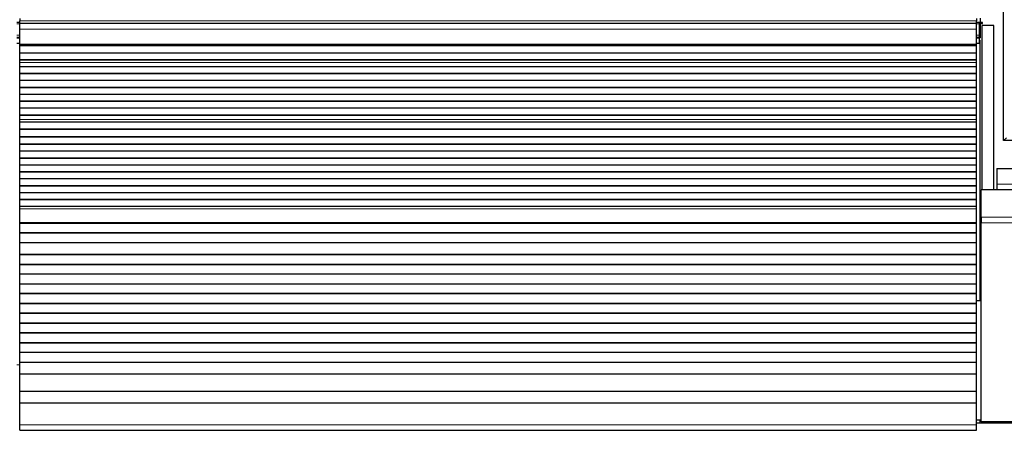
# Model space of a CAD drawing. Header units: inches. Extents: x 0 to 17820, y -10 to 12600.
# Tile 173 of 256: x 4732 to 5737, y 10052 to 10472. Entities that reach past the tile are written whole.
import ezdxf

# ---------------------------------------------------------------- set-up
doc = ezdxf.new("R2010")
doc.units = ezdxf.units.IN
doc.layers.add('1', color=7, linetype='Continuous', true_color=0xffffff)
doc.layers.add('254', color=7, linetype='Continuous', true_color=0xffffff)
doc.styles.add('latin_extended', font='simplex.shx')
doc.dimstyles.get("Standard").update_dxf_attribs({"dimtxt": 0.18, "dimasz": 0.18, "dimexe": 0.18, "dimexo": 0.0625, "dimgap": 0.09, "dimtad": 0, "dimtih": 1, "dimtoh": 1, "dimdec": 4, "dimzin": 0, "dimdsep": 46, "dimtxsty": 'Standard', "dimcen": 0.09, "dimadec": 0, "dimazin": 0, "dimtfac": 1, "dimtdec": 4, "dimtofl": 0, "dimtmove": 0, "dimatfit": 3, "dimfxl": 1, "dimtolj": 1, "dimtzin": 0, "dimarcsym": 0})

# ---------------------------------------------------------------- blocks, each defined once
blk = doc.blocks.new('_U1')
at = {"layer": '254', "color": 3, "linetype": 'Continuous', "lineweight": 13, "transparency": 16777216}
for p, q in [((1291.6, 10505.9), (1291.6, 7002.9)), ((6453.1, 8695.9), (6453.1, 7002.9)), ((1396.6, 7032.9), (6348.1, 7032.9))]:
    blk.add_line(p, q, dxfattribs=at)
at = {"layer": '254', "color": 3, "transparency": 16777216}
for points in [[(1396.6, 7050.4), (1396.6, 7015.4), (1291.6, 7032.9)], [(6348.1, 7015.4), (6348.1, 7050.4), (6453.1, 7032.9)]]:
    blk.add_solid(points, dxfattribs=at)
at = {"layer": 'Defpoints', "color": 0, "transparency": 16777216}
for p in [(1291.6, 10535.9), (6453.1, 8725.9), (6453.1, 7032.9)]:
    blk.add_point(p, dxfattribs=at)
at = {"layer": '254', "color": 2, "lineweight": 13, "transparency": 16777216, "insert": (3697.4, 7190.4), "char_height": 105, "attachment_point": 1, "style": 'latin_extended'}
blk.add_mtext('\\A1;5162', dxfattribs=at)

msp = doc.modelspace()

# ---------------------------------------------------------------- linework, layer by layer
at = {"layer": '1', "color": 2, "linetype": 'Continuous', "lineweight": 25}
for p, q in [((5736.143, 10348.401), (5736.143, 11148.401)), ((4731.643, 10468.901), (4728.636, 10468.901)), ((4731.643, 10472.901), (4731.643, 10470.537)), ((4731.643, 10467.901), (4731.643, 10470.537)), ((4731.643, 10462.043), (4731.643, 10467.901)), ((5708.643, 10467.901), (4731.643, 10467.901)), ((5711.643, 10468.901), (5708.636, 10468.901)), ((5708.643, 10472.901), (5708.643, 10470.537)), ((5708.643, 10467.901), (5708.643, 10470.537)), ((5708.643, 10462.043), (5708.643, 10467.901)), ((5711.643, 10467.378), (5711.643, 10468.901)), ((5711.643, 10455.939), (5711.643, 10467.378)), ((5712.143, 10473.296), (5712.143, 10468.47)), ((5714.643, 10468.796), (5712.143, 10468.796)), ((5712.143, 10468.47), (5712.143, 10453.296)), ((5712.143, 10467.796), (5714.643, 10467.796)), ((5714.185, 10297.945), (5714.185, 10465.901)), ((5726.185, 10465.901), (5714.185, 10465.901)), ((5714.643, 10467.796), (5714.643, 10468.796)), ((5726.185, 10297.946), (5726.185, 10465.901)), ((4731.643, 10446.56), (4731.643, 10462.043)), ((5708.643, 10446.56), (5708.643, 10462.043)), ((5711.643, 10453.401), (5711.643, 10455.939)), ((4731.643, 10453.401), (4728.636, 10453.401)), ((4731.643, 10447.401), (4728.636, 10447.401)), ((4731.643, 10446.136), (4731.643, 10446.56)), ((4731.643, 10445.712), (4731.643, 10446.136)), ((4731.643, 10445.045), (4731.643, 10445.712)), ((5708.643, 10445.712), (4731.643, 10445.712)), ((5708.643, 10445.045), (4731.643, 10445.045)), ((4731.643, 10444.909), (4731.643, 10445.045)), ((4731.643, 10437.677), (4731.643, 10444.909)), ((5708.643, 10444.909), (4731.643, 10444.909)), ((5711.643, 10453.401), (5708.636, 10453.401)), ((5711.643, 10447.401), (5708.636, 10447.401)), ((5708.643, 10446.136), (5708.643, 10446.56)), ((5708.643, 10445.712), (5708.643, 10446.136)), ((5708.643, 10445.045), (5708.643, 10445.712)), ((5708.643, 10444.909), (5708.643, 10445.045)), ((5708.643, 10437.677), (5708.643, 10444.909)), ((5711.64, 10453.296), (5712.143, 10453.296)), ((5711.643, 10452.901), (5711.643, 10453.401)), ((5711.643, 10447.901), (5711.643, 10452.901)), ((5711.643, 10450.901), (5712.143, 10450.901)), ((5711.643, 10447.401), (5711.643, 10447.901)), ((5712.143, 10184.901), (5712.143, 10450.901)), ((4731.643, 10430.743), (4731.643, 10437.677)), ((5708.643, 10437.677), (4731.643, 10437.677)), ((5708.643, 10430.743), (5708.643, 10437.677)), ((4731.643, 10430.39), (4731.643, 10430.743)), ((5708.643, 10430.743), (4731.643, 10430.743)), ((4731.643, 10427.941), (4731.643, 10430.39)), ((5708.643, 10430.39), (4731.643, 10430.39)), ((4731.643, 10427.915), (4731.643, 10427.941)), ((4731.643, 10423.721), (4731.643, 10427.915)), ((5708.643, 10430.39), (5708.643, 10430.743)), ((5708.643, 10427.941), (5708.643, 10430.39)), ((5708.643, 10427.915), (5708.643, 10427.941)), ((5708.643, 10423.721), (5708.643, 10427.915)), ((4731.643, 10416.65), (4731.643, 10423.721)), ((5708.643, 10423.721), (4731.643, 10423.721)), ((4731.643, 10416.296), (4731.643, 10416.65)), ((5708.643, 10416.65), (4731.643, 10416.65)), ((4731.643, 10409.579), (4731.643, 10416.296)), ((5708.643, 10416.296), (4731.643, 10416.296)), ((5708.643, 10416.65), (5708.643, 10423.721)), ((5708.643, 10416.296), (5708.643, 10416.65)), ((5708.643, 10409.579), (5708.643, 10416.296)), ((4731.643, 10402.508), (4731.643, 10409.579)), ((5708.643, 10409.579), (4731.643, 10409.579)), ((5708.643, 10402.508), (5708.643, 10409.579)), ((4731.643, 10402.154), (4731.643, 10402.508)), ((5708.643, 10402.508), (4731.643, 10402.508)), ((4731.643, 10395.437), (4731.643, 10402.154)), ((5708.643, 10402.154), (4731.643, 10402.154)), ((4731.643, 10388.366), (4731.643, 10395.437)), ((5708.643, 10395.437), (4731.643, 10395.437)), ((5708.643, 10402.154), (5708.643, 10402.508)), ((5708.643, 10395.437), (5708.643, 10402.154)), ((5708.643, 10388.366), (5708.643, 10395.437)), ((4731.643, 10388.012), (4731.643, 10388.366)), ((5708.643, 10388.366), (4731.643, 10388.366)), ((4731.643, 10381.294), (4731.643, 10388.012)), ((5708.643, 10388.012), (4731.643, 10388.012)), ((5708.643, 10388.012), (5708.643, 10388.366)), ((5708.643, 10381.294), (5708.643, 10388.012)), ((4731.643, 10374.223), (4731.643, 10381.294)), ((5708.643, 10381.294), (4731.643, 10381.294)), ((4731.643, 10373.87), (4731.643, 10374.223)), ((5708.643, 10374.223), (4731.643, 10374.223)), ((5708.643, 10374.223), (5708.643, 10381.294)), ((5708.643, 10373.87), (5708.643, 10374.223)), ((4731.643, 10369.676), (4731.643, 10373.87)), ((5708.643, 10373.87), (4731.643, 10373.87)), ((4731.643, 10369.649), (4731.643, 10369.676)), ((4731.643, 10367.105), (4731.643, 10369.649)), ((4731.643, 10367.098), (4731.643, 10367.105)), ((5708.643, 10367.105), (4731.643, 10367.105)), ((4731.643, 10359.892), (4731.643, 10367.098)), ((5708.643, 10367.098), (4731.643, 10367.098)), ((5708.643, 10369.676), (5708.643, 10373.87)), ((5708.643, 10369.649), (5708.643, 10369.676)), ((5708.643, 10367.105), (5708.643, 10369.649)), ((5708.643, 10367.098), (5708.643, 10367.105)), ((5708.643, 10359.892), (5708.643, 10367.098)), ((4731.643, 10359.539), (4731.643, 10359.892)), ((5708.643, 10359.892), (4731.643, 10359.892)), ((4731.643, 10352.017), (4731.643, 10359.539)), ((5708.643, 10359.539), (4731.643, 10359.539)), ((5708.643, 10359.539), (5708.643, 10359.892)), ((5708.643, 10352.017), (5708.643, 10359.539)), ((4731.643, 10351.596), (4731.643, 10352.017)), ((5708.643, 10352.017), (4731.643, 10352.017)), ((4731.643, 10344.525), (4731.643, 10351.596)), ((5708.643, 10351.596), (4731.643, 10351.596)), ((4731.643, 10344.171), (4731.643, 10344.525)), ((5708.643, 10344.525), (4731.643, 10344.525)), ((4731.643, 10337.454), (4731.643, 10344.171)), ((5708.643, 10344.171), (4731.643, 10344.171)), ((5708.643, 10351.596), (5708.643, 10352.017)), ((5708.643, 10344.525), (5708.643, 10351.596)), ((5708.643, 10344.171), (5708.643, 10344.525)), ((5708.643, 10337.454), (5708.643, 10344.171)), ((5738.943, 10351.201), (5736.143, 10348.401)), ((5758.143, 10348.401), (5736.143, 10348.401)), ((4731.643, 10330.383), (4731.643, 10337.454)), ((5708.643, 10337.454), (4731.643, 10337.454)), ((5708.643, 10330.383), (5708.643, 10337.454)), ((4731.643, 10330.029), (4731.643, 10330.383)), ((5708.643, 10330.383), (4731.643, 10330.383)), ((4731.643, 10323.312), (4731.643, 10330.029)), ((5708.643, 10330.029), (4731.643, 10330.029)), ((5708.643, 10330.029), (5708.643, 10330.383)), ((5708.643, 10323.312), (5708.643, 10330.029)), ((4731.643, 10316.241), (4731.643, 10323.312)), ((5708.643, 10323.312), (4731.643, 10323.312)), ((4731.643, 10315.887), (4731.643, 10316.241)), ((5708.643, 10316.241), (4731.643, 10316.241)), ((4731.643, 10309.17), (4731.643, 10315.887)), ((5708.643, 10315.887), (4731.643, 10315.887)), ((5708.643, 10316.241), (5708.643, 10323.312)), ((5708.643, 10315.887), (5708.643, 10316.241)), ((5708.643, 10309.17), (5708.643, 10315.887)), ((5729.143, 10319.901), (5729.143, 10303.901)), ((5729.143, 10319.901), (5746.144, 10319.901)), ((4731.643, 10302.098), (4731.643, 10309.17)), ((5708.643, 10309.17), (4731.643, 10309.17)), ((5708.643, 10302.098), (5708.643, 10309.17)), ((5729.143, 10303.901), (5729.143, 10297.901)), ((4731.643, 10301.745), (4731.643, 10302.098)), ((5708.643, 10302.098), (4731.643, 10302.098)), ((4731.643, 10295.027), (4731.643, 10301.745)), ((5708.643, 10301.745), (4731.643, 10301.745)), ((4731.643, 10287.956), (4731.643, 10295.027)), ((5708.643, 10295.027), (4731.643, 10295.027)), ((5708.643, 10301.745), (5708.643, 10302.098)), ((5708.643, 10295.027), (5708.643, 10301.745)), ((5708.643, 10287.956), (5708.643, 10295.027)), ((5713.143, 10269.931), (5713.143, 10297.944)), ((6203.143, 10297.944), (5713.143, 10297.944)), ((4731.643, 10287.603), (4731.643, 10287.956)), ((5708.643, 10287.956), (4731.643, 10287.956)), ((4731.643, 10280.885), (4731.643, 10287.603)), ((5708.643, 10287.603), (4731.643, 10287.603)), ((5708.643, 10287.603), (5708.643, 10287.956)), ((5708.643, 10280.885), (5708.643, 10287.603)), ((4731.643, 10278.611), (4731.643, 10280.885)), ((5708.643, 10280.885), (4731.643, 10280.885)), ((4731.643, 10264.469), (4731.643, 10278.611)), ((5708.643, 10278.611), (5708.643, 10280.885)), ((5708.643, 10264.469), (5708.643, 10278.611)), ((4731.643, 10263.754), (4731.643, 10264.469)), ((4731.643, 10263.504), (4731.643, 10263.754)), ((5708.643, 10263.754), (4731.643, 10263.754)), ((4731.643, 10254.004), (4731.643, 10263.504)), ((5708.643, 10263.504), (4731.643, 10263.504)), ((5708.643, 10263.754), (5708.643, 10264.469)), ((5708.643, 10263.504), (5708.643, 10263.754)), ((5708.643, 10254.004), (5708.643, 10263.504)), ((5713.143, 10269.931), (5713.143, 10264.274)), ((5713.143, 10060.916), (5713.143, 10264.274)), ((4731.643, 10253.754), (4731.643, 10254.004)), ((5708.643, 10254.004), (4731.643, 10254.004)), ((4731.643, 10243.754), (4731.643, 10253.754)), ((5708.643, 10253.754), (4731.643, 10253.754)), ((5708.643, 10253.754), (5708.643, 10254.004)), ((5708.643, 10243.754), (5708.643, 10253.754)), ((4731.643, 10232.004), (4731.643, 10243.754)), ((5708.643, 10243.754), (4731.643, 10243.754)), ((5708.643, 10232.004), (5708.643, 10243.754)), ((4731.643, 10231.754), (4731.643, 10232.004)), ((5708.643, 10232.004), (4731.643, 10232.004)), ((4731.643, 10221.754), (4731.643, 10231.754)), ((5708.643, 10231.754), (4731.643, 10231.754)), ((5708.643, 10231.754), (5708.643, 10232.004)), ((5708.643, 10221.754), (5708.643, 10231.754)), ((4731.643, 10221.504), (4731.643, 10221.754)), ((5708.643, 10221.754), (4731.643, 10221.754)), ((4731.643, 10212.004), (4731.643, 10221.504)), ((5708.643, 10221.504), (4731.643, 10221.504)), ((5708.643, 10221.504), (5708.643, 10221.754)), ((5708.643, 10212.004), (5708.643, 10221.504)), ((4731.643, 10211.754), (4731.643, 10212.004)), ((5708.643, 10212.004), (4731.643, 10212.004)), ((4731.643, 10201.754), (4731.643, 10211.754)), ((5708.643, 10211.754), (4731.643, 10211.754)), ((5708.643, 10211.754), (5708.643, 10212.004)), ((5708.643, 10201.754), (5708.643, 10211.754)), ((4731.643, 10201.504), (4731.643, 10201.754)), ((5708.643, 10201.754), (4731.643, 10201.754)), ((4731.643, 10192.004), (4731.643, 10201.504)), ((5708.643, 10201.504), (4731.643, 10201.504)), ((5708.643, 10201.504), (5708.643, 10201.754)), ((5708.643, 10192.004), (5708.643, 10201.504)), ((4731.643, 10191.754), (4731.643, 10192.004)), ((5708.643, 10192.004), (4731.643, 10192.004)), ((4731.643, 10181.754), (4731.643, 10191.754)), ((5708.643, 10191.754), (4731.643, 10191.754)), ((5708.643, 10191.754), (5708.643, 10192.004)), ((5708.643, 10181.754), (5708.643, 10191.754)), ((5708.643, 10184.901), (5712.143, 10184.901)), ((4731.643, 10181.504), (4731.643, 10181.754)), ((5708.643, 10181.754), (4731.643, 10181.754)), ((4731.643, 10172.004), (4731.643, 10181.504)), ((5708.643, 10181.504), (4731.643, 10181.504)), ((5708.643, 10181.504), (5708.643, 10181.754)), ((5708.643, 10172.004), (5708.643, 10181.504)), ((4731.643, 10171.754), (4731.643, 10172.004)), ((5708.643, 10172.004), (4731.643, 10172.004)), ((4731.643, 10161.754), (4731.643, 10171.754)), ((5708.643, 10171.754), (4731.643, 10171.754)), ((5708.643, 10171.754), (5708.643, 10172.004)), ((5708.643, 10161.754), (5708.643, 10171.754)), ((4731.643, 10161.504), (4731.643, 10161.754)), ((5708.643, 10161.754), (4731.643, 10161.754)), ((4731.643, 10152.004), (4731.643, 10161.504)), ((5708.643, 10161.504), (4731.643, 10161.504)), ((5708.643, 10161.504), (5708.643, 10161.754)), ((5708.643, 10152.004), (5708.643, 10161.504)), ((4731.643, 10151.754), (4731.643, 10152.004)), ((5708.643, 10152.004), (4731.643, 10152.004)), ((4731.643, 10141.754), (4731.643, 10151.754)), ((5708.643, 10151.754), (4731.643, 10151.754)), ((5708.643, 10151.754), (5708.643, 10152.004)), ((5708.643, 10141.754), (5708.643, 10151.754)), ((4731.643, 10141.504), (4731.643, 10141.754)), ((5708.643, 10141.754), (4731.643, 10141.754)), ((4731.643, 10132.004), (4731.643, 10141.504)), ((5708.643, 10141.504), (4731.643, 10141.504)), ((5708.643, 10141.504), (5708.643, 10141.754)), ((5708.643, 10132.004), (5708.643, 10141.504)), ((4731.643, 10131.754), (4731.643, 10132.004)), ((5708.643, 10132.004), (4731.643, 10132.004)), ((4731.643, 10121.754), (4731.643, 10131.754)), ((5708.643, 10131.754), (4731.643, 10131.754)), ((5708.643, 10131.754), (5708.643, 10132.004)), ((5708.643, 10121.754), (5708.643, 10131.754)), ((4731.643, 10121.504), (4731.643, 10121.754)), ((5708.643, 10121.754), (4731.643, 10121.754)), ((4731.643, 10109.771), (4731.643, 10121.504)), ((5708.643, 10121.504), (4731.643, 10121.504)), ((5708.643, 10121.504), (5708.643, 10121.754)), ((5708.643, 10109.771), (5708.643, 10121.504)), ((4731.643, 10091.959), (4731.643, 10109.771)), ((5708.643, 10109.771), (4731.643, 10109.771)), ((5708.643, 10091.959), (5708.643, 10109.771)), ((4731.643, 10079.998), (4731.643, 10091.959)), ((5708.643, 10091.959), (4731.643, 10091.959)), ((5708.643, 10079.998), (5708.643, 10091.959)), ((4731.643, 10058.135), (4731.643, 10079.998)), ((5708.643, 10079.998), (4731.643, 10079.998)), ((5708.643, 10058.135), (5708.643, 10079.998)), ((5712.143, 10062.901), (5708.64, 10062.901)), ((5712.143, 10059.857), (5712.143, 10062.901)), ((4731.643, 10052.416), (4731.643, 10058.135)), ((4731.643, 10052.416), (5708.643, 10052.416)), ((5708.643, 10052.416), (5708.643, 10058.135)), ((6204.143, 10059.858), (5708.648, 10059.858)), ((6203.143, 10060.916), (5713.143, 10060.916)), ((5714.185, 10059.858), (5714.185, 10060.916)), ((5726.185, 10059.858), (5726.185, 10060.916)), ((5726.185, 10060.916), (5726.185, 10059.858))]:
    msp.add_line(p, q, dxfattribs=at)
at = {"layer": '1', "color": 110, "linetype": 'Continuous', "lineweight": 13}
for p, q in [((4731.643, 10467.378), (4728.636, 10467.378)), ((5708.643, 10470.537), (4731.643, 10470.537)), ((5711.643, 10467.378), (5708.636, 10467.378)), ((5711.64, 10468.47), (5712.143, 10468.47)), ((4731.643, 10455.939), (4728.636, 10455.939)), ((5708.643, 10462.043), (4731.643, 10462.043)), ((5711.643, 10455.939), (5708.636, 10455.939)), ((4731.643, 10452.901), (4728.636, 10452.901)), ((4731.643, 10447.901), (4728.636, 10447.901)), ((5708.643, 10446.56), (4731.643, 10446.56)), ((5708.643, 10446.136), (4731.643, 10446.136)), ((5711.643, 10452.901), (5708.636, 10452.901)), ((5711.643, 10447.901), (5708.636, 10447.901)), ((5708.643, 10427.941), (4731.643, 10427.941)), ((5708.643, 10427.915), (4731.643, 10427.915)), ((5708.643, 10369.676), (4731.643, 10369.676)), ((5708.643, 10369.649), (4731.643, 10369.649)), ((5729.143, 10303.901), (5746.144, 10303.901)), ((5708.643, 10278.611), (4731.643, 10278.611)), ((5708.643, 10264.469), (4731.643, 10264.469)), ((6203.143, 10269.931), (5713.143, 10269.931)), ((6203.143, 10264.274), (5713.143, 10264.274)), ((4731.645, 10119.351), (4728.644, 10119.351)), ((5708.643, 10058.135), (4731.643, 10058.135))]:
    msp.add_line(p, q, dxfattribs=at)

# ---------------------------------------------------------------- dimensions: what is measured, and where the dimension line sits
at = {"layer": '254', "color": 2, "linetype": 'Continuous', "lineweight": 13}
dim = msp.add_linear_dim(base=(6453.143, 7032.901), p1=(1291.577, 10535.926), p2=(6453.143, 8725.901), dimstyle='Standard', override={"dimscale": 30, "dimtxt": 3.5, "dimasz": 3.5, "dimexe": 1, "dimexo": 1, "dimgap": 1.75, "dimtad": 1, "dimtih": 1, "dimtoh": 0, "dimdec": 0, "dimlfac": 1, "dimzin": 8, "dimdsep": 46, "dimlunit": 2, "dimtxsty": 'latin_extended', "dimsah": 1, "dimse1": 0, "dimse2": 0, "dimsd1": 0, "dimsd2": 0, "dimclrd": 3, "dimclre": 3, "dimclrt": 2, "dimtol": 0, "dimtm": -0.1, "dimtfac": 0.714286, "dimtdec": 3, "dimtofl": 1, "dimtmove": 0, "dimtzin": 8, "dimlwd": 13, "dimlwe": 13}, dxfattribs=at)
dim.commit()
dim.dimension.update_dxf_attribs({"geometry": '_U1', "text_midpoint": (3872.36, 7032.901), "dimtype": 160})

doc.saveas('drawing.dxf')
